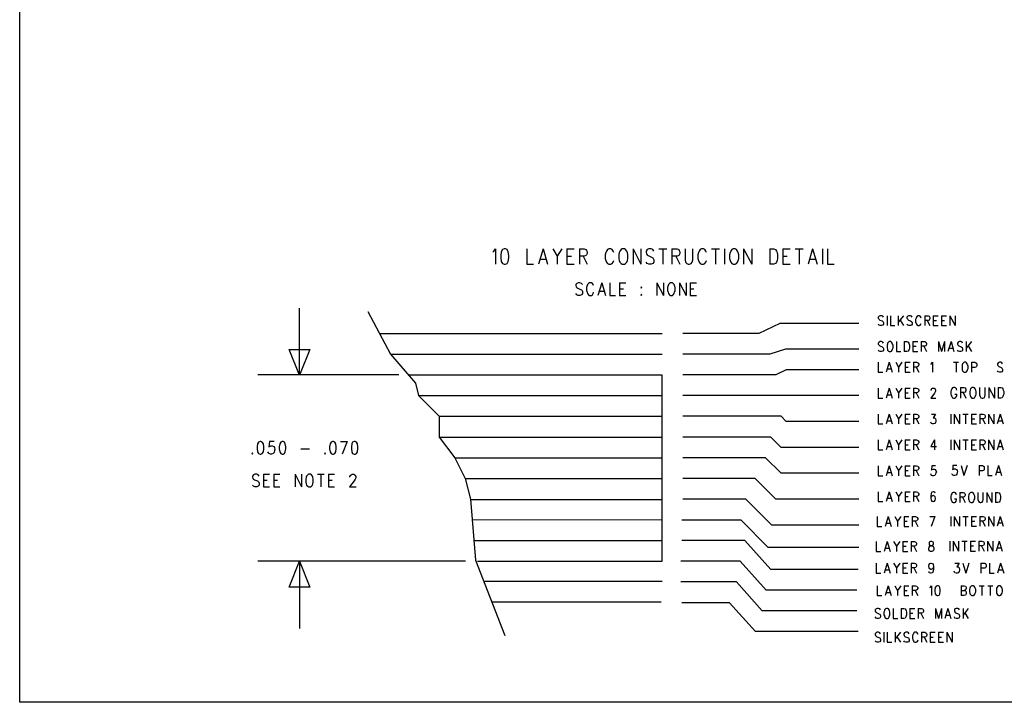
# Model space of a CAD drawing. Extents: x 11.9 to 28.1, y 10.8 to 21.2.
# Tile 1 of 43: x 11.9 to 16.6, y 10.8 to 14.1. Entities that reach past the tile are written whole.
import ezdxf

# ---------------------------------------------------------------- set-up
doc = ezdxf.new("R2010")
doc.units = 0
doc.header["$MEASUREMENT"] = 0
doc.layers.add('LAYNR1', color=2, linetype='Continuous')

msp = doc.modelspace()

# ---------------------------------------------------------------- linework, layer by layer
at = {"layer": 'LAYNR1', "color": 7}
for points in [[(11.892, 10.799), (11.892, 21.199)], [(14.175, 12.974), (14.181, 12.978), (14.189, 12.988), (14.189, 12.914)], [(14.23, 12.988), (14.222, 12.985), (14.216, 12.974), (14.214, 12.957), (14.214, 12.946), (14.216, 12.928), (14.222, 12.918), (14.23, 12.914)], [(14.236, 12.914), (14.244, 12.918), (14.249, 12.928), (14.252, 12.946), (14.252, 12.957), (14.249, 12.974), (14.244, 12.985), (14.236, 12.988), (14.23, 12.988)], [(14.339, 12.988), (14.339, 12.914)], [(14.418, 12.988), (14.396, 12.914)], [(14.418, 12.988), (14.44, 12.914)], [(14.465, 12.988), (14.486, 12.953), (14.486, 12.914)], [(14.508, 12.988), (14.486, 12.953)], [(14.533, 12.988), (14.533, 12.914)], [(14.533, 12.988), (14.568, 12.988)], [(14.593, 12.988), (14.593, 12.914)], [(14.593, 12.988), (14.617, 12.988), (14.625, 12.985), (14.628, 12.981), (14.631, 12.974), (14.631, 12.967), (14.628, 12.96), (14.625, 12.957), (14.617, 12.953), (14.593, 12.953)], [(14.759, 12.971), (14.756, 12.978), (14.751, 12.985), (14.745, 12.988), (14.735, 12.988), (14.729, 12.985), (14.724, 12.978), (14.721, 12.971)], [(14.8, 12.988), (14.795, 12.985), (14.789, 12.978), (14.786, 12.971)], [(14.825, 12.971), (14.822, 12.978), (14.816, 12.985), (14.811, 12.988), (14.8, 12.988)], [(14.852, 12.988), (14.852, 12.914)], [(14.852, 12.988), (14.89, 12.914)], [(14.89, 12.988), (14.89, 12.914)], [(14.953, 12.978), (14.947, 12.985), (14.939, 12.988), (14.928, 12.988), (14.92, 12.985), (14.915, 12.978), (14.915, 12.971)], [(14.977, 12.988), (15.016, 12.988)], [(14.996, 12.988), (14.996, 12.914)], [(15.04, 12.988), (15.04, 12.914)], [(15.04, 12.988), (15.065, 12.988), (15.073, 12.985), (15.075, 12.981), (15.078, 12.974), (15.078, 12.967), (15.075, 12.96), (15.073, 12.957), (15.065, 12.953), (15.04, 12.953)], [(15.103, 12.988), (15.103, 12.935), (15.106, 12.925), (15.111, 12.918), (15.119, 12.914)], [(15.125, 12.914), (15.133, 12.918), (15.138, 12.925), (15.141, 12.935), (15.141, 12.988)], [(15.206, 12.971), (15.204, 12.978), (15.198, 12.985), (15.193, 12.988), (15.182, 12.988), (15.176, 12.985), (15.171, 12.978), (15.168, 12.971)], [(15.231, 12.988), (15.269, 12.988)], [(15.25, 12.988), (15.25, 12.914)], [(15.294, 12.988), (15.294, 12.914)], [(15.335, 12.988), (15.329, 12.985), (15.324, 12.978), (15.321, 12.971)], [(15.359, 12.971), (15.356, 12.978), (15.351, 12.985), (15.345, 12.988), (15.335, 12.988)], [(15.386, 12.988), (15.386, 12.914)], [(15.386, 12.988), (15.425, 12.914)], [(15.425, 12.988), (15.425, 12.914)], [(15.512, 12.988), (15.512, 12.914)], [(15.512, 12.988), (15.531, 12.988), (15.539, 12.985), (15.545, 12.978), (15.547, 12.971)], [(15.575, 12.988), (15.575, 12.914)], [(15.575, 12.988), (15.61, 12.988)], [(15.635, 12.988), (15.673, 12.988)], [(15.654, 12.988), (15.654, 12.914)], [(15.719, 12.988), (15.697, 12.914)], [(15.719, 12.988), (15.741, 12.914)], [(15.766, 12.988), (15.766, 12.914)], [(15.79, 12.988), (15.79, 12.914)], [(14.405, 12.939), (14.432, 12.939)], [(14.533, 12.953), (14.555, 12.953)], [(14.612, 12.953), (14.631, 12.914)], [(14.721, 12.971), (14.718, 12.96), (14.718, 12.942)], [(14.718, 12.942), (14.721, 12.932), (14.724, 12.925), (14.729, 12.918), (14.735, 12.914)], [(14.745, 12.914), (14.751, 12.918), (14.756, 12.925), (14.759, 12.932)], [(14.786, 12.971), (14.784, 12.96), (14.784, 12.942)], [(14.784, 12.942), (14.786, 12.932), (14.789, 12.925), (14.795, 12.918), (14.8, 12.914)], [(14.811, 12.914), (14.816, 12.918), (14.822, 12.925), (14.825, 12.932), (14.827, 12.942)], [(14.827, 12.942), (14.827, 12.96), (14.825, 12.971)], [(14.915, 12.971), (14.917, 12.964), (14.92, 12.96), (14.925, 12.957), (14.942, 12.949), (14.947, 12.946), (14.95, 12.942)], [(14.95, 12.942), (14.953, 12.935), (14.953, 12.925), (14.947, 12.918), (14.939, 12.914)], [(15.059, 12.953), (15.078, 12.914)], [(15.168, 12.971), (15.165, 12.96), (15.165, 12.942)], [(15.165, 12.942), (15.168, 12.932), (15.171, 12.925), (15.176, 12.918), (15.182, 12.914)], [(15.193, 12.914), (15.198, 12.918), (15.204, 12.925), (15.206, 12.932)], [(15.321, 12.971), (15.318, 12.96), (15.318, 12.942)], [(15.318, 12.942), (15.321, 12.932), (15.324, 12.925), (15.329, 12.918), (15.335, 12.914)], [(15.345, 12.914), (15.351, 12.918), (15.356, 12.925), (15.359, 12.932), (15.362, 12.942)], [(15.362, 12.942), (15.362, 12.96), (15.359, 12.971)], [(15.55, 12.942), (15.547, 12.932), (15.545, 12.925), (15.539, 12.918), (15.531, 12.914)], [(15.547, 12.971), (15.55, 12.96), (15.55, 12.942)], [(15.575, 12.953), (15.596, 12.953)], [(15.705, 12.939), (15.733, 12.939)], [(14.23, 12.914), (14.236, 12.914)], [(14.339, 12.914), (14.372, 12.914)], [(14.533, 12.914), (14.568, 12.914)], [(14.735, 12.914), (14.745, 12.914)], [(14.8, 12.914), (14.811, 12.914)], [(14.928, 12.914), (14.92, 12.918), (14.915, 12.925)], [(14.939, 12.914), (14.928, 12.914)], [(15.119, 12.914), (15.125, 12.914)], [(15.182, 12.914), (15.193, 12.914)], [(15.335, 12.914), (15.345, 12.914)], [(15.531, 12.914), (15.512, 12.914)], [(15.575, 12.914), (15.61, 12.914)], [(15.79, 12.914), (15.823, 12.914)], [(14.608, 12.816), (14.603, 12.822), (14.596, 12.825), (14.587, 12.825), (14.581, 12.822), (14.576, 12.816), (14.576, 12.811)], [(14.576, 12.811), (14.578, 12.805), (14.581, 12.802), (14.585, 12.799), (14.599, 12.793), (14.603, 12.79), (14.606, 12.787)], [(14.606, 12.787), (14.608, 12.782), (14.608, 12.773), (14.603, 12.767), (14.596, 12.764)], [(14.631, 12.811), (14.628, 12.802), (14.628, 12.787)], [(14.628, 12.787), (14.631, 12.779), (14.633, 12.773), (14.637, 12.767), (14.642, 12.764)], [(14.662, 12.811), (14.66, 12.816), (14.656, 12.822), (14.651, 12.825), (14.642, 12.825), (14.637, 12.822), (14.633, 12.816), (14.631, 12.811)], [(14.701, 12.825), (14.683, 12.764)], [(14.69, 12.784), (14.712, 12.784)], [(14.701, 12.825), (14.719, 12.764)], [(14.74, 12.825), (14.74, 12.764)], [(14.787, 12.825), (14.787, 12.764)], [(14.787, 12.825), (14.817, 12.825)], [(14.787, 12.796), (14.806, 12.796)], [(14.967, 12.825), (14.967, 12.764)], [(14.967, 12.825), (14.999, 12.764)], [(14.999, 12.825), (14.999, 12.764)], [(15.021, 12.811), (15.019, 12.802), (15.019, 12.787)], [(15.019, 12.787), (15.021, 12.779), (15.024, 12.773), (15.028, 12.767), (15.033, 12.764)], [(15.033, 12.825), (15.028, 12.822), (15.024, 12.816), (15.021, 12.811)], [(15.053, 12.811), (15.051, 12.816), (15.046, 12.822), (15.042, 12.825), (15.033, 12.825)], [(15.042, 12.764), (15.046, 12.767), (15.051, 12.773), (15.053, 12.779), (15.056, 12.787)], [(15.056, 12.787), (15.056, 12.802), (15.053, 12.811)], [(15.076, 12.825), (15.076, 12.764)], [(15.076, 12.825), (15.108, 12.764)], [(15.108, 12.825), (15.108, 12.764)], [(15.128, 12.825), (15.128, 12.764)], [(15.128, 12.825), (15.158, 12.825)], [(15.128, 12.796), (15.146, 12.796)], [(14.587, 12.764), (14.581, 12.767), (14.576, 12.773)], [(14.596, 12.764), (14.587, 12.764)], [(14.642, 12.764), (14.651, 12.764)], [(14.651, 12.764), (14.656, 12.767), (14.66, 12.773), (14.662, 12.779)], [(14.74, 12.764), (14.767, 12.764)], [(14.787, 12.764), (14.817, 12.764)], [(14.892, 12.77), (14.89, 12.767), (14.892, 12.764)], [(14.892, 12.764), (14.894, 12.767), (14.892, 12.77)], [(15.033, 12.764), (15.042, 12.764)], [(15.128, 12.764), (15.158, 12.764)], [(13.242, 12.378), (13.242, 12.703)], [(13.573, 12.686), (13.682, 12.48)], [(16.061, 12.659), (16.058, 12.663), (16.052, 12.666), (16.045, 12.666), (16.04, 12.663), (16.036, 12.659), (16.036, 12.654)], [(16.036, 12.654), (16.038, 12.65), (16.04, 12.648), (16.043, 12.645), (16.054, 12.641), (16.058, 12.638), (16.06, 12.636)], [(16.078, 12.666), (16.078, 12.618)], [(16.094, 12.666), (16.094, 12.618)], [(16.132, 12.666), (16.132, 12.618)], [(16.158, 12.666), (16.132, 12.634)], [(16.141, 12.645), (16.158, 12.618)], [(16.2, 12.659), (16.196, 12.663), (16.191, 12.666), (16.183, 12.666), (16.178, 12.663), (16.174, 12.659), (16.174, 12.654)], [(16.174, 12.654), (16.176, 12.65), (16.178, 12.648), (16.181, 12.645), (16.192, 12.641), (16.196, 12.638), (16.198, 12.636)], [(16.218, 12.654), (16.216, 12.648), (16.216, 12.636)], [(16.243, 12.654), (16.241, 12.659), (16.238, 12.663), (16.234, 12.666), (16.227, 12.666), (16.223, 12.663), (16.22, 12.659), (16.218, 12.654)], [(16.26, 12.666), (16.26, 12.618)], [(16.26, 12.666), (16.276, 12.666), (16.281, 12.663), (16.283, 12.661), (16.285, 12.657), (16.285, 12.652), (16.283, 12.648), (16.281, 12.645), (16.276, 12.643), (16.26, 12.643)], [(16.272, 12.643), (16.285, 12.618)], [(16.301, 12.666), (16.301, 12.618)], [(16.301, 12.666), (16.325, 12.666)], [(16.301, 12.643), (16.316, 12.643)], [(16.341, 12.666), (16.341, 12.618)], [(16.341, 12.666), (16.365, 12.666)], [(16.341, 12.643), (16.356, 12.643)], [(16.381, 12.666), (16.381, 12.618)], [(16.381, 12.666), (16.407, 12.618)], [(16.407, 12.666), (16.407, 12.618)], [(15.56, 12.629), (15.46, 12.58)], [(15.942, 12.629), (15.56, 12.629)], [(16.045, 12.618), (16.04, 12.62), (16.036, 12.625)], [(16.052, 12.618), (16.045, 12.618)], [(16.06, 12.636), (16.061, 12.632), (16.061, 12.625), (16.058, 12.62), (16.052, 12.618)], [(16.094, 12.618), (16.116, 12.618)], [(16.183, 12.618), (16.178, 12.62), (16.174, 12.625)], [(16.191, 12.618), (16.183, 12.618)], [(16.198, 12.636), (16.2, 12.632), (16.2, 12.625), (16.196, 12.62), (16.191, 12.618)], [(16.216, 12.636), (16.218, 12.629), (16.22, 12.625), (16.223, 12.62), (16.227, 12.618)], [(16.227, 12.618), (16.234, 12.618)], [(16.234, 12.618), (16.238, 12.62), (16.241, 12.625), (16.243, 12.629)], [(16.301, 12.618), (16.325, 12.618)], [(16.341, 12.618), (16.365, 12.618)], [(13.627, 12.58), (14.992, 12.58)], [(15.46, 12.58), (15.092, 12.58)], [(13.242, 12.378), (13.192, 12.503)], [(13.192, 12.503), (13.292, 12.503)], [(13.292, 12.503), (13.242, 12.378)], [(15.588, 12.504), (15.513, 12.48)], [(15.942, 12.504), (15.588, 12.504)], [(16.061, 12.534), (16.058, 12.538), (16.052, 12.541), (16.045, 12.541), (16.04, 12.538), (16.036, 12.534), (16.036, 12.529)], [(16.036, 12.529), (16.038, 12.525), (16.04, 12.523), (16.043, 12.52), (16.054, 12.516), (16.058, 12.513), (16.06, 12.511)], [(16.045, 12.493), (16.04, 12.495), (16.036, 12.5)], [(16.06, 12.511), (16.061, 12.507), (16.061, 12.5), (16.058, 12.495), (16.052, 12.493)], [(16.08, 12.529), (16.078, 12.523), (16.078, 12.511)], [(16.078, 12.511), (16.08, 12.504), (16.081, 12.5), (16.085, 12.495), (16.089, 12.493)], [(16.089, 12.541), (16.085, 12.538), (16.081, 12.534), (16.08, 12.529)], [(16.105, 12.529), (16.103, 12.534), (16.1, 12.538), (16.096, 12.541), (16.089, 12.541)], [(16.096, 12.493), (16.1, 12.495), (16.103, 12.5), (16.105, 12.504), (16.107, 12.511)], [(16.107, 12.511), (16.107, 12.523), (16.105, 12.529)], [(16.123, 12.541), (16.123, 12.493)], [(16.161, 12.541), (16.161, 12.493)], [(16.161, 12.541), (16.174, 12.541), (16.18, 12.538), (16.183, 12.534), (16.185, 12.529)], [(16.187, 12.511), (16.185, 12.504), (16.183, 12.5), (16.18, 12.495), (16.174, 12.493)], [(16.185, 12.529), (16.187, 12.523), (16.187, 12.511)], [(16.203, 12.541), (16.203, 12.493)], [(16.203, 12.541), (16.227, 12.541)], [(16.203, 12.518), (16.218, 12.518)], [(16.243, 12.541), (16.243, 12.493)], [(16.243, 12.541), (16.26, 12.541), (16.265, 12.538), (16.267, 12.536), (16.269, 12.532), (16.269, 12.527), (16.267, 12.523), (16.265, 12.52), (16.26, 12.518), (16.243, 12.518)], [(16.256, 12.518), (16.269, 12.493)], [(16.327, 12.541), (16.327, 12.493)], [(16.327, 12.541), (16.341, 12.493)], [(16.356, 12.541), (16.341, 12.493)], [(16.356, 12.541), (16.356, 12.493)], [(16.387, 12.541), (16.372, 12.493)], [(16.378, 12.509), (16.396, 12.509)], [(16.387, 12.541), (16.401, 12.493)], [(16.443, 12.534), (16.44, 12.538), (16.434, 12.541), (16.427, 12.541), (16.421, 12.538), (16.418, 12.534), (16.418, 12.529)], [(16.418, 12.529), (16.42, 12.525), (16.421, 12.523), (16.425, 12.52), (16.436, 12.516), (16.44, 12.513), (16.441, 12.511)], [(16.427, 12.493), (16.421, 12.495), (16.418, 12.5)], [(16.441, 12.511), (16.443, 12.507), (16.443, 12.5), (16.44, 12.495), (16.434, 12.493)], [(16.46, 12.541), (16.46, 12.493)], [(16.485, 12.541), (16.46, 12.509)], [(16.469, 12.52), (16.485, 12.493)], [(13.682, 12.48), (13.802, 12.34)], [(13.682, 12.48), (14.992, 12.48)], [(15.513, 12.48), (15.092, 12.48)], [(16.052, 12.493), (16.045, 12.493)], [(16.089, 12.493), (16.096, 12.493)], [(16.123, 12.493), (16.145, 12.493)], [(16.174, 12.493), (16.161, 12.493)], [(16.203, 12.493), (16.227, 12.493)], [(16.434, 12.493), (16.427, 12.493)], [(15.592, 12.405), (15.542, 12.38)], [(15.942, 12.405), (15.592, 12.405)], [(16.036, 12.441), (16.036, 12.393)], [(16.089, 12.441), (16.074, 12.393)], [(16.08, 12.409), (16.098, 12.409)], [(16.089, 12.441), (16.103, 12.393)], [(16.12, 12.441), (16.134, 12.418), (16.134, 12.393)], [(16.149, 12.441), (16.134, 12.418)], [(16.165, 12.441), (16.165, 12.393)], [(16.165, 12.441), (16.189, 12.441)], [(16.165, 12.418), (16.18, 12.418)], [(16.205, 12.441), (16.205, 12.393)], [(16.205, 12.441), (16.221, 12.441), (16.227, 12.439), (16.229, 12.436), (16.231, 12.432), (16.231, 12.427), (16.229, 12.423), (16.227, 12.42), (16.221, 12.418), (16.205, 12.418)], [(16.218, 12.418), (16.231, 12.393)], [(16.289, 12.432), (16.292, 12.434), (16.298, 12.441), (16.298, 12.393)], [(16.398, 12.441), (16.423, 12.441)], [(16.411, 12.441), (16.411, 12.393)], [(16.441, 12.429), (16.44, 12.423), (16.44, 12.411)], [(16.44, 12.411), (16.441, 12.404), (16.443, 12.4), (16.447, 12.395), (16.451, 12.393)], [(16.451, 12.441), (16.447, 12.439), (16.443, 12.434), (16.441, 12.429)], [(16.467, 12.429), (16.465, 12.434), (16.461, 12.439), (16.458, 12.441), (16.451, 12.441)], [(16.458, 12.393), (16.461, 12.395), (16.465, 12.4), (16.467, 12.404), (16.469, 12.411)], [(16.469, 12.411), (16.469, 12.423), (16.467, 12.429)], [(16.485, 12.441), (16.485, 12.393)], [(16.485, 12.441), (16.501, 12.441), (16.507, 12.439), (16.509, 12.436), (16.511, 12.432), (16.511, 12.425), (16.509, 12.42), (16.507, 12.418), (16.501, 12.416), (16.485, 12.416)], [(16.636, 12.434), (16.632, 12.439), (16.627, 12.441), (16.62, 12.441), (16.614, 12.439), (16.611, 12.434), (16.611, 12.429)], [(16.611, 12.429), (16.612, 12.425), (16.614, 12.423), (16.618, 12.42), (16.629, 12.416), (16.632, 12.413), (16.634, 12.411)], [(16.634, 12.411), (16.636, 12.407), (16.636, 12.4), (16.632, 12.395), (16.627, 12.393)], [(13.722, 12.38), (13.042, 12.38)], [(13.767, 12.38), (14.992, 12.38)], [(14.993, 11.481), (14.993, 12.379)], [(15.542, 12.38), (15.092, 12.38)], [(16.036, 12.393), (16.058, 12.393)], [(16.165, 12.393), (16.189, 12.393)], [(16.451, 12.393), (16.458, 12.393)], [(16.62, 12.393), (16.614, 12.395), (16.611, 12.4)], [(16.627, 12.393), (16.62, 12.393)], [(13.802, 12.34), (13.817, 12.28)], [(16.036, 12.316), (16.036, 12.268)], [(16.089, 12.316), (16.074, 12.268)], [(16.089, 12.316), (16.103, 12.268)], [(16.12, 12.316), (16.134, 12.293), (16.134, 12.268)], [(16.149, 12.316), (16.134, 12.293)], [(16.165, 12.316), (16.165, 12.268)], [(16.165, 12.316), (16.189, 12.316)], [(16.205, 12.316), (16.205, 12.268)], [(16.205, 12.316), (16.221, 12.316), (16.227, 12.314), (16.229, 12.311), (16.231, 12.307), (16.231, 12.302), (16.229, 12.298), (16.227, 12.295), (16.221, 12.293), (16.205, 12.293)], [(16.291, 12.304), (16.291, 12.307), (16.292, 12.311), (16.294, 12.314), (16.298, 12.316), (16.305, 12.316), (16.309, 12.314), (16.311, 12.311), (16.312, 12.307), (16.312, 12.302), (16.311, 12.298), (16.307, 12.291), (16.289, 12.268)], [(16.394, 12.317), (16.39, 12.312), (16.388, 12.307)], [(16.409, 12.317), (16.405, 12.319), (16.398, 12.319), (16.394, 12.317)], [(16.415, 12.307), (16.413, 12.312), (16.409, 12.317)], [(16.432, 12.319), (16.432, 12.268)], [(16.432, 12.319), (16.45, 12.319), (16.456, 12.317)], [(16.456, 12.317), (16.457, 12.314), (16.459, 12.309), (16.459, 12.304), (16.457, 12.3), (16.456, 12.297)], [(16.485, 12.317), (16.481, 12.312), (16.479, 12.307)], [(16.488, 12.319), (16.485, 12.317)], [(16.5, 12.317), (16.496, 12.319), (16.488, 12.319)], [(16.506, 12.307), (16.504, 12.312), (16.5, 12.317)], [(16.525, 12.319), (16.525, 12.283), (16.527, 12.275), (16.531, 12.27), (16.537, 12.268)], [(16.541, 12.268), (16.546, 12.27), (16.55, 12.275), (16.552, 12.283), (16.552, 12.319)], [(16.57, 12.319), (16.57, 12.268)], [(16.57, 12.319), (16.597, 12.268)], [(16.597, 12.319), (16.597, 12.268)], [(16.614, 12.319), (16.614, 12.268)], [(16.614, 12.319), (16.627, 12.319), (16.633, 12.317)], [(16.633, 12.317), (16.637, 12.312), (16.639, 12.307)], [(13.817, 12.28), (13.917, 12.18)], [(13.817, 12.28), (14.992, 12.28)], [(15.942, 12.28), (15.092, 12.28)], [(16.036, 12.268), (16.058, 12.268)], [(16.08, 12.284), (16.098, 12.284)], [(16.165, 12.293), (16.18, 12.293)], [(16.165, 12.268), (16.189, 12.268)], [(16.218, 12.293), (16.231, 12.268)], [(16.289, 12.268), (16.314, 12.268)], [(16.388, 12.307), (16.386, 12.3), (16.386, 12.287)], [(16.386, 12.287), (16.388, 12.28), (16.39, 12.275), (16.394, 12.27), (16.398, 12.268)], [(16.398, 12.268), (16.405, 12.268)], [(16.405, 12.268), (16.409, 12.27), (16.413, 12.275), (16.415, 12.28), (16.415, 12.287)], [(16.405, 12.287), (16.415, 12.287)], [(16.456, 12.297), (16.45, 12.295), (16.432, 12.295)], [(16.446, 12.295), (16.459, 12.268)], [(16.479, 12.307), (16.477, 12.3), (16.477, 12.287)], [(16.477, 12.287), (16.479, 12.28), (16.481, 12.275), (16.485, 12.27), (16.488, 12.268)], [(16.488, 12.268), (16.496, 12.268)], [(16.496, 12.268), (16.5, 12.27), (16.504, 12.275), (16.506, 12.28), (16.508, 12.287)], [(16.508, 12.287), (16.508, 12.3), (16.506, 12.307)], [(16.537, 12.268), (16.541, 12.268)], [(16.627, 12.268), (16.614, 12.268)], [(16.641, 12.287), (16.639, 12.28), (16.637, 12.275), (16.633, 12.27), (16.627, 12.268)], [(16.639, 12.307), (16.641, 12.3), (16.641, 12.287)], [(13.917, 12.18), (13.917, 12.08)], [(13.917, 12.18), (14.992, 12.18)], [(15.567, 12.18), (15.092, 12.18)], [(15.592, 12.155), (15.567, 12.18)], [(16.036, 12.191), (16.036, 12.143)], [(16.089, 12.191), (16.074, 12.143)], [(16.089, 12.191), (16.103, 12.143)], [(16.12, 12.191), (16.134, 12.168), (16.134, 12.143)], [(16.149, 12.191), (16.134, 12.168)], [(16.165, 12.191), (16.165, 12.143)], [(16.165, 12.191), (16.189, 12.191)], [(16.165, 12.168), (16.18, 12.168)], [(16.205, 12.191), (16.205, 12.143)], [(16.205, 12.191), (16.221, 12.191), (16.227, 12.189), (16.229, 12.186), (16.231, 12.182), (16.231, 12.177), (16.229, 12.173), (16.227, 12.17), (16.221, 12.168), (16.205, 12.168)], [(16.218, 12.168), (16.231, 12.143)], [(16.292, 12.191), (16.312, 12.191), (16.301, 12.173), (16.307, 12.173), (16.311, 12.17), (16.312, 12.168), (16.314, 12.161)], [(16.386, 12.191), (16.386, 12.143)], [(16.402, 12.191), (16.402, 12.143)], [(16.402, 12.191), (16.428, 12.143)], [(16.428, 12.191), (16.428, 12.143)], [(16.444, 12.191), (16.47, 12.191)], [(16.457, 12.191), (16.457, 12.143)], [(16.486, 12.191), (16.486, 12.143)], [(16.486, 12.191), (16.51, 12.191)], [(16.486, 12.168), (16.501, 12.168)], [(16.526, 12.191), (16.526, 12.143)], [(16.526, 12.191), (16.542, 12.191), (16.548, 12.189), (16.55, 12.186), (16.551, 12.182), (16.551, 12.177), (16.55, 12.173), (16.548, 12.17), (16.542, 12.168), (16.526, 12.168)], [(16.539, 12.168), (16.551, 12.143)], [(16.568, 12.191), (16.568, 12.143)], [(16.568, 12.191), (16.593, 12.143)], [(16.593, 12.191), (16.593, 12.143)], [(16.624, 12.191), (16.61, 12.143)], [(16.624, 12.191), (16.639, 12.143)], [(15.942, 12.155), (15.592, 12.155)], [(16.036, 12.143), (16.058, 12.143)], [(16.08, 12.159), (16.098, 12.159)], [(16.165, 12.143), (16.189, 12.143)], [(16.298, 12.143), (16.292, 12.145), (16.291, 12.147), (16.289, 12.152)], [(16.303, 12.143), (16.298, 12.143)], [(16.314, 12.161), (16.314, 12.157), (16.312, 12.15), (16.309, 12.145), (16.303, 12.143)], [(16.486, 12.143), (16.51, 12.143)], [(16.615, 12.159), (16.633, 12.159)], [(13.917, 12.08), (13.992, 11.98)], [(13.917, 12.08), (14.992, 12.08)], [(15.517, 12.08), (15.092, 12.08)], [(15.567, 12.03), (15.517, 12.08)], [(13.052, 12.058), (13.045, 12.055), (13.04, 12.047), (13.038, 12.032), (13.038, 12.023), (13.04, 12.009), (13.045, 12), (13.052, 11.997)], [(13.056, 11.997), (13.063, 12), (13.068, 12.009), (13.07, 12.023), (13.07, 12.032), (13.068, 12.047), (13.063, 12.055), (13.056, 12.058), (13.052, 12.058)], [(13.12, 12.058), (13.097, 12.058), (13.095, 12.032), (13.097, 12.035), (13.104, 12.038), (13.111, 12.038), (13.118, 12.035), (13.122, 12.029), (13.124, 12.02)], [(13.158, 12.058), (13.152, 12.055), (13.147, 12.047), (13.145, 12.032), (13.145, 12.023), (13.147, 12.009), (13.152, 12), (13.158, 11.997)], [(13.163, 11.997), (13.17, 12), (13.174, 12.009), (13.177, 12.023), (13.177, 12.032), (13.174, 12.047), (13.17, 12.055), (13.163, 12.058), (13.158, 12.058)], [(13.249, 12.023), (13.29, 12.023)], [(13.402, 12.058), (13.395, 12.055), (13.39, 12.047), (13.388, 12.032), (13.388, 12.023), (13.39, 12.009), (13.395, 12), (13.402, 11.997)], [(13.406, 11.997), (13.413, 12), (13.418, 12.009), (13.42, 12.023), (13.42, 12.032), (13.418, 12.047), (13.413, 12.055), (13.406, 12.058), (13.402, 12.058)], [(13.44, 12.058), (13.472, 12.058)], [(13.472, 12.058), (13.449, 11.997)], [(13.506, 12.058), (13.499, 12.055), (13.495, 12.047), (13.493, 12.032), (13.493, 12.023), (13.495, 12.009), (13.499, 12), (13.506, 11.997)], [(13.511, 11.997), (13.518, 12), (13.522, 12.009), (13.524, 12.023), (13.524, 12.032), (13.522, 12.047), (13.518, 12.055), (13.511, 12.058), (13.506, 12.058)], [(15.942, 12.03), (15.567, 12.03)], [(16.036, 12.066), (16.036, 12.018)], [(16.089, 12.066), (16.074, 12.018)], [(16.08, 12.034), (16.098, 12.034)], [(16.089, 12.066), (16.103, 12.018)], [(16.12, 12.066), (16.134, 12.043), (16.134, 12.018)], [(16.149, 12.066), (16.134, 12.043)], [(16.165, 12.066), (16.165, 12.018)], [(16.165, 12.066), (16.189, 12.066)], [(16.165, 12.043), (16.18, 12.043)], [(16.205, 12.066), (16.205, 12.018)], [(16.205, 12.066), (16.221, 12.066), (16.227, 12.064), (16.229, 12.061), (16.231, 12.057), (16.231, 12.052), (16.229, 12.048), (16.227, 12.045), (16.221, 12.043), (16.205, 12.043)], [(16.218, 12.043), (16.231, 12.018)], [(16.307, 12.066), (16.289, 12.034), (16.316, 12.034)], [(16.307, 12.066), (16.307, 12.018)], [(16.386, 12.066), (16.386, 12.018)], [(16.402, 12.066), (16.402, 12.018)], [(16.402, 12.066), (16.428, 12.018)], [(16.428, 12.066), (16.428, 12.018)], [(16.444, 12.066), (16.47, 12.066)], [(16.457, 12.066), (16.457, 12.018)], [(16.486, 12.066), (16.486, 12.018)], [(16.486, 12.066), (16.51, 12.066)], [(16.486, 12.043), (16.501, 12.043)], [(16.526, 12.066), (16.526, 12.018)], [(16.526, 12.066), (16.542, 12.066), (16.548, 12.064), (16.55, 12.061), (16.551, 12.057), (16.551, 12.052), (16.55, 12.048), (16.548, 12.045), (16.542, 12.043), (16.526, 12.043)], [(16.539, 12.043), (16.551, 12.018)], [(16.568, 12.066), (16.568, 12.018)], [(16.568, 12.066), (16.593, 12.018)], [(16.593, 12.066), (16.593, 12.018)], [(16.624, 12.066), (16.61, 12.018)], [(16.615, 12.034), (16.633, 12.034)], [(16.624, 12.066), (16.639, 12.018)], [(13.015, 12.003), (13.013, 12), (13.015, 11.997)], [(13.015, 11.997), (13.018, 12), (13.015, 12.003)], [(13.052, 11.997), (13.056, 11.997)], [(13.102, 11.997), (13.095, 12), (13.093, 12.003), (13.09, 12.009)], [(13.108, 11.997), (13.102, 11.997)], [(13.124, 12.02), (13.122, 12.015), (13.12, 12.006), (13.115, 12), (13.108, 11.997)], [(13.158, 11.997), (13.163, 11.997)], [(13.365, 12.003), (13.363, 12), (13.365, 11.997)], [(13.365, 11.997), (13.368, 12), (13.365, 12.003)], [(13.402, 11.997), (13.406, 11.997)], [(13.506, 11.997), (13.511, 11.997)], [(13.992, 11.98), (14.042, 11.88)], [(13.992, 11.98), (14.992, 11.98)], [(15.492, 11.98), (15.092, 11.98)], [(15.567, 11.905), (15.492, 11.98)], [(16.036, 12.018), (16.058, 12.018)], [(16.165, 12.018), (16.189, 12.018)], [(16.486, 12.018), (16.51, 12.018)], [(16.036, 11.941), (16.036, 11.893)], [(16.089, 11.941), (16.074, 11.893)], [(16.089, 11.941), (16.103, 11.893)], [(16.12, 11.941), (16.134, 11.918), (16.134, 11.893)], [(16.149, 11.941), (16.134, 11.918)], [(16.165, 11.941), (16.165, 11.893)], [(16.165, 11.941), (16.189, 11.941)], [(16.205, 11.941), (16.205, 11.893)], [(16.205, 11.941), (16.221, 11.941), (16.227, 11.939), (16.229, 11.936), (16.231, 11.932), (16.231, 11.927), (16.229, 11.923), (16.227, 11.92), (16.221, 11.918), (16.205, 11.918)], [(16.312, 11.941), (16.294, 11.941), (16.292, 11.92), (16.294, 11.923), (16.3, 11.925), (16.305, 11.925), (16.311, 11.923), (16.314, 11.918), (16.316, 11.911)], [(16.415, 11.942), (16.396, 11.942), (16.395, 11.922), (16.396, 11.924), (16.402, 11.926), (16.407, 11.926), (16.413, 11.924), (16.416, 11.919), (16.418, 11.912)], [(16.435, 11.942), (16.449, 11.894)], [(16.464, 11.942), (16.449, 11.894)], [(16.522, 11.942), (16.522, 11.894)], [(16.522, 11.942), (16.538, 11.942), (16.544, 11.94), (16.546, 11.937), (16.547, 11.933), (16.547, 11.926), (16.546, 11.922), (16.544, 11.919), (16.538, 11.917), (16.522, 11.917)], [(16.564, 11.942), (16.564, 11.894)], [(16.616, 11.942), (16.602, 11.894)], [(16.616, 11.942), (16.631, 11.894)], [(13.048, 11.891), (13.043, 11.897), (13.036, 11.9), (13.027, 11.9), (13.021, 11.897), (13.016, 11.891), (13.016, 11.886)], [(13.016, 11.886), (13.018, 11.88), (13.021, 11.877), (13.025, 11.874), (13.039, 11.868), (13.043, 11.865), (13.046, 11.862)], [(13.068, 11.9), (13.068, 11.839)], [(13.068, 11.9), (13.098, 11.9)], [(13.118, 11.9), (13.118, 11.839)], [(13.118, 11.9), (13.148, 11.9)], [(13.221, 11.9), (13.221, 11.839)], [(13.221, 11.9), (13.252, 11.839)], [(13.252, 11.9), (13.252, 11.839)], [(13.275, 11.886), (13.273, 11.877), (13.273, 11.862)], [(13.286, 11.9), (13.282, 11.897), (13.277, 11.891), (13.275, 11.886)], [(13.307, 11.886), (13.305, 11.891), (13.3, 11.897), (13.296, 11.9), (13.286, 11.9)], [(13.309, 11.862), (13.309, 11.877), (13.307, 11.886)], [(13.33, 11.9), (13.361, 11.9)], [(13.346, 11.9), (13.346, 11.839)], [(13.382, 11.9), (13.382, 11.839)], [(13.382, 11.9), (13.411, 11.9)], [(13.486, 11.886), (13.486, 11.889), (13.489, 11.894), (13.491, 11.897), (13.496, 11.9), (13.505, 11.9), (13.509, 11.897), (13.511, 11.894), (13.514, 11.889), (13.514, 11.883), (13.511, 11.877), (13.507, 11.868), (13.484, 11.839)], [(14.042, 11.88), (14.067, 11.78)], [(15.442, 11.88), (15.092, 11.88)], [(15.542, 11.78), (15.442, 11.88)], [(15.942, 11.905), (15.567, 11.905)], [(16.036, 11.893), (16.058, 11.893)], [(16.08, 11.909), (16.098, 11.909)], [(16.165, 11.918), (16.18, 11.918)], [(16.165, 11.893), (16.189, 11.893)], [(16.218, 11.918), (16.231, 11.893)], [(16.298, 11.893), (16.292, 11.895), (16.291, 11.897), (16.289, 11.902)], [(16.303, 11.893), (16.298, 11.893)], [(16.316, 11.911), (16.314, 11.907), (16.312, 11.9), (16.309, 11.895), (16.303, 11.893)], [(16.4, 11.894), (16.395, 11.896), (16.393, 11.899), (16.391, 11.903)], [(16.406, 11.894), (16.4, 11.894)], [(16.418, 11.912), (16.416, 11.908), (16.415, 11.901), (16.411, 11.896), (16.406, 11.894)], [(16.564, 11.894), (16.586, 11.894)], [(16.607, 11.91), (16.626, 11.91)], [(13.027, 11.839), (13.021, 11.842), (13.016, 11.848)], [(13.036, 11.839), (13.027, 11.839)], [(13.046, 11.862), (13.048, 11.857), (13.048, 11.848), (13.043, 11.842), (13.036, 11.839)], [(13.068, 11.871), (13.086, 11.871)], [(13.068, 11.839), (13.098, 11.839)], [(13.118, 11.871), (13.136, 11.871)], [(13.118, 11.839), (13.148, 11.839)], [(13.273, 11.862), (13.275, 11.854), (13.277, 11.848), (13.282, 11.842), (13.286, 11.839)], [(13.286, 11.839), (13.296, 11.839)], [(13.296, 11.839), (13.3, 11.842), (13.305, 11.848), (13.307, 11.854), (13.309, 11.862)], [(13.382, 11.871), (13.4, 11.871)], [(13.382, 11.839), (13.411, 11.839)], [(13.484, 11.839), (13.516, 11.839)], [(14.042, 11.879), (14.992, 11.879)], [(16.036, 11.816), (16.036, 11.768)], [(16.089, 11.816), (16.074, 11.768)], [(16.089, 11.816), (16.103, 11.768)], [(16.12, 11.816), (16.134, 11.793), (16.134, 11.768)], [(16.149, 11.816), (16.134, 11.793)], [(16.165, 11.816), (16.165, 11.768)], [(16.165, 11.816), (16.189, 11.816)], [(16.165, 11.793), (16.18, 11.793)], [(16.205, 11.816), (16.205, 11.768)], [(16.205, 11.816), (16.221, 11.816), (16.227, 11.814), (16.229, 11.811), (16.231, 11.807), (16.231, 11.802), (16.229, 11.798), (16.227, 11.795), (16.221, 11.793), (16.205, 11.793)], [(16.218, 11.793), (16.231, 11.768)], [(16.311, 11.809), (16.309, 11.814), (16.303, 11.816), (16.3, 11.816), (16.294, 11.814), (16.291, 11.807), (16.289, 11.795), (16.289, 11.784), (16.291, 11.775), (16.294, 11.77), (16.3, 11.768)], [(16.301, 11.768), (16.307, 11.77), (16.311, 11.775), (16.312, 11.782), (16.312, 11.784), (16.311, 11.791), (16.307, 11.795), (16.301, 11.798), (16.3, 11.798), (16.294, 11.795), (16.291, 11.791), (16.289, 11.784)], [(16.388, 11.801), (16.386, 11.794), (16.386, 11.782)], [(16.413, 11.801), (16.411, 11.805), (16.408, 11.81), (16.404, 11.812), (16.397, 11.812), (16.393, 11.81), (16.39, 11.805), (16.388, 11.801)], [(16.43, 11.812), (16.43, 11.764)], [(16.43, 11.812), (16.446, 11.812), (16.451, 11.81), (16.453, 11.807), (16.455, 11.803), (16.455, 11.798), (16.453, 11.794), (16.451, 11.792), (16.446, 11.789), (16.43, 11.789)], [(16.442, 11.789), (16.455, 11.764)], [(16.473, 11.801), (16.471, 11.794), (16.471, 11.782)], [(16.482, 11.812), (16.479, 11.81), (16.475, 11.805), (16.473, 11.801)], [(16.499, 11.801), (16.497, 11.805), (16.493, 11.81), (16.49, 11.812), (16.482, 11.812)], [(16.501, 11.782), (16.501, 11.794), (16.499, 11.801)], [(16.517, 11.812), (16.517, 11.778), (16.519, 11.771), (16.522, 11.766), (16.528, 11.764)], [(16.531, 11.764), (16.537, 11.766), (16.541, 11.771), (16.542, 11.778), (16.542, 11.812)], [(16.559, 11.812), (16.559, 11.764)], [(16.559, 11.812), (16.584, 11.764)], [(16.584, 11.812), (16.584, 11.764)], [(16.601, 11.812), (16.601, 11.764)], [(16.601, 11.812), (16.613, 11.812), (16.619, 11.81), (16.622, 11.805), (16.624, 11.801)], [(16.624, 11.801), (16.626, 11.794), (16.626, 11.782)], [(14.067, 11.78), (14.092, 11.486)], [(14.067, 11.779), (14.992, 11.779)], [(15.397, 11.78), (15.092, 11.78)], [(15.522, 11.655), (15.397, 11.78)], [(15.942, 11.78), (15.542, 11.78)], [(16.036, 11.768), (16.058, 11.768)], [(16.08, 11.784), (16.098, 11.784)], [(16.165, 11.768), (16.189, 11.768)], [(16.3, 11.768), (16.301, 11.768)], [(16.386, 11.782), (16.388, 11.776), (16.39, 11.771), (16.393, 11.766), (16.397, 11.764)], [(16.397, 11.764), (16.404, 11.764)], [(16.404, 11.764), (16.408, 11.766), (16.411, 11.771), (16.413, 11.776), (16.413, 11.782)], [(16.404, 11.782), (16.413, 11.782)], [(16.471, 11.782), (16.473, 11.776), (16.475, 11.771), (16.479, 11.766), (16.482, 11.764)], [(16.482, 11.764), (16.49, 11.764)], [(16.49, 11.764), (16.493, 11.766), (16.497, 11.771), (16.499, 11.776), (16.501, 11.782)], [(16.528, 11.764), (16.531, 11.764)], [(16.613, 11.764), (16.601, 11.764)], [(16.626, 11.782), (16.624, 11.776), (16.622, 11.771), (16.619, 11.766), (16.613, 11.764)], [(16.031, 11.696), (16.031, 11.648)], [(16.084, 11.696), (16.069, 11.648)], [(16.084, 11.696), (16.098, 11.648)], [(16.115, 11.696), (16.129, 11.673), (16.129, 11.648)], [(16.144, 11.696), (16.129, 11.673)], [(16.16, 11.696), (16.16, 11.648)], [(16.16, 11.696), (16.184, 11.696)], [(16.2, 11.696), (16.2, 11.648)], [(16.2, 11.696), (16.216, 11.696), (16.222, 11.693), (16.224, 11.691), (16.226, 11.687), (16.226, 11.682), (16.224, 11.678), (16.222, 11.675), (16.216, 11.673), (16.2, 11.673)], [(16.284, 11.696), (16.309, 11.696)], [(16.309, 11.696), (16.291, 11.648)], [(16.386, 11.697), (16.386, 11.649)], [(16.402, 11.697), (16.402, 11.649)], [(16.402, 11.697), (16.428, 11.649)], [(16.428, 11.697), (16.428, 11.649)], [(16.444, 11.697), (16.47, 11.697)], [(16.457, 11.697), (16.457, 11.649)], [(16.486, 11.697), (16.486, 11.649)], [(16.486, 11.697), (16.51, 11.697)], [(16.526, 11.697), (16.526, 11.649)], [(16.526, 11.697), (16.542, 11.697), (16.548, 11.695), (16.55, 11.692), (16.551, 11.688), (16.551, 11.683), (16.55, 11.679), (16.548, 11.677), (16.542, 11.674), (16.526, 11.674)], [(16.568, 11.697), (16.568, 11.649)], [(16.568, 11.697), (16.593, 11.649)], [(16.593, 11.697), (16.593, 11.649)], [(16.624, 11.697), (16.61, 11.649)], [(16.624, 11.697), (16.639, 11.649)], [(14.078, 11.681), (14.993, 11.68)], [(15.374, 11.679), (15.087, 11.679)], [(15.504, 11.546), (15.374, 11.679)], [(15.942, 11.655), (15.522, 11.655)], [(16.031, 11.648), (16.053, 11.648)], [(16.075, 11.664), (16.093, 11.664)], [(16.16, 11.673), (16.175, 11.673)], [(16.16, 11.648), (16.184, 11.648)], [(16.213, 11.673), (16.226, 11.648)], [(16.486, 11.674), (16.501, 11.674)], [(16.486, 11.649), (16.51, 11.649)], [(16.539, 11.674), (16.551, 11.649)], [(16.615, 11.665), (16.633, 11.665)], [(14.087, 11.581), (14.993, 11.58)], [(15.392, 11.581), (15.087, 11.581)], [(15.517, 11.441), (15.392, 11.581)], [(16.026, 11.576), (16.026, 11.528)], [(16.079, 11.576), (16.064, 11.528)], [(16.079, 11.576), (16.093, 11.528)], [(16.11, 11.576), (16.124, 11.553), (16.124, 11.528)], [(16.139, 11.576), (16.124, 11.553)], [(16.155, 11.576), (16.155, 11.528)], [(16.155, 11.576), (16.179, 11.576)], [(16.155, 11.553), (16.17, 11.553)], [(16.195, 11.576), (16.195, 11.528)], [(16.195, 11.576), (16.211, 11.576), (16.217, 11.573), (16.219, 11.571), (16.221, 11.567), (16.221, 11.562), (16.219, 11.558), (16.217, 11.555), (16.211, 11.553), (16.195, 11.553)], [(16.208, 11.553), (16.221, 11.528)], [(16.288, 11.528), (16.282, 11.53), (16.281, 11.532), (16.279, 11.537), (16.279, 11.544), (16.281, 11.548), (16.284, 11.553), (16.29, 11.555), (16.297, 11.558), (16.301, 11.56), (16.302, 11.564)], [(16.288, 11.576), (16.282, 11.573), (16.281, 11.569), (16.281, 11.564)], [(16.281, 11.564), (16.282, 11.56), (16.286, 11.558), (16.293, 11.555), (16.299, 11.553), (16.302, 11.548), (16.304, 11.544), (16.304, 11.537), (16.302, 11.532), (16.301, 11.53), (16.295, 11.528)], [(16.302, 11.564), (16.302, 11.569), (16.301, 11.573), (16.295, 11.576), (16.288, 11.576)], [(16.381, 11.577), (16.381, 11.529)], [(16.397, 11.577), (16.397, 11.529)], [(16.397, 11.577), (16.423, 11.529)], [(16.423, 11.577), (16.423, 11.529)], [(16.439, 11.577), (16.465, 11.577)], [(16.452, 11.577), (16.452, 11.529)], [(16.481, 11.577), (16.481, 11.529)], [(16.481, 11.577), (16.505, 11.577)], [(16.481, 11.554), (16.496, 11.554)], [(16.521, 11.577), (16.521, 11.529)], [(16.521, 11.577), (16.537, 11.577), (16.543, 11.575), (16.545, 11.572), (16.546, 11.568), (16.546, 11.563), (16.545, 11.559), (16.543, 11.557), (16.537, 11.554), (16.521, 11.554)], [(16.534, 11.554), (16.546, 11.529)], [(16.563, 11.577), (16.563, 11.529)], [(16.563, 11.577), (16.588, 11.529)], [(16.588, 11.577), (16.588, 11.529)], [(16.619, 11.577), (16.605, 11.529)], [(16.619, 11.577), (16.634, 11.529)], [(15.942, 11.546), (15.504, 11.546)], [(16.026, 11.528), (16.048, 11.528)], [(16.07, 11.544), (16.088, 11.544)], [(16.155, 11.528), (16.179, 11.528)], [(16.295, 11.528), (16.288, 11.528)], [(16.481, 11.529), (16.505, 11.529)], [(16.61, 11.545), (16.628, 11.545)], [(14.043, 11.48), (13.042, 11.48)], [(13.193, 11.355), (13.243, 11.48)], [(13.243, 11.48), (13.293, 11.355)], [(13.243, 11.48), (13.243, 11.155)], [(14.092, 11.486), (14.233, 11.121)], [(14.102, 11.481), (14.993, 11.481)], [(15.369, 11.48), (15.083, 11.48)], [(15.494, 11.341), (15.369, 11.48)], [(16.026, 11.471), (16.026, 11.423)], [(16.079, 11.471), (16.064, 11.423)], [(16.079, 11.471), (16.093, 11.423)], [(16.11, 11.471), (16.124, 11.448), (16.124, 11.423)], [(16.139, 11.471), (16.124, 11.448)], [(16.155, 11.471), (16.155, 11.423)], [(16.155, 11.471), (16.179, 11.471)], [(16.195, 11.471), (16.195, 11.423)], [(16.195, 11.471), (16.211, 11.471), (16.217, 11.469), (16.219, 11.466), (16.221, 11.462), (16.221, 11.457), (16.219, 11.453), (16.217, 11.45), (16.211, 11.448), (16.195, 11.448)], [(16.29, 11.441), (16.284, 11.443), (16.281, 11.448), (16.279, 11.455), (16.279, 11.457), (16.281, 11.464), (16.284, 11.469), (16.29, 11.471), (16.291, 11.471), (16.297, 11.469), (16.301, 11.464), (16.302, 11.455), (16.302, 11.443), (16.301, 11.432), (16.297, 11.425), (16.291, 11.423)], [(16.302, 11.455), (16.301, 11.448), (16.297, 11.443), (16.291, 11.441)], [(16.406, 11.471), (16.426, 11.471), (16.415, 11.453), (16.421, 11.453), (16.424, 11.45), (16.426, 11.448), (16.428, 11.441)], [(16.444, 11.471), (16.459, 11.423)], [(16.473, 11.471), (16.459, 11.423)], [(16.531, 11.471), (16.531, 11.423)], [(16.531, 11.471), (16.548, 11.471), (16.553, 11.469), (16.555, 11.466), (16.557, 11.462), (16.557, 11.455), (16.555, 11.45), (16.553, 11.448), (16.548, 11.446), (16.531, 11.446)], [(16.573, 11.471), (16.573, 11.423)], [(16.626, 11.471), (16.611, 11.423)], [(16.626, 11.471), (16.641, 11.423)], [(15.938, 11.441), (15.517, 11.441)], [(16.026, 11.423), (16.048, 11.423)], [(16.07, 11.439), (16.088, 11.439)], [(16.155, 11.448), (16.17, 11.448)], [(16.155, 11.423), (16.179, 11.423)], [(16.208, 11.448), (16.221, 11.423)], [(16.288, 11.423), (16.282, 11.425), (16.281, 11.43)], [(16.291, 11.423), (16.288, 11.423)], [(16.291, 11.441), (16.29, 11.441)], [(16.411, 11.423), (16.406, 11.425), (16.404, 11.427), (16.402, 11.432)], [(16.417, 11.423), (16.411, 11.423)], [(16.428, 11.441), (16.428, 11.437), (16.426, 11.43), (16.422, 11.425), (16.417, 11.423)], [(16.573, 11.423), (16.595, 11.423)], [(16.617, 11.439), (16.635, 11.439)], [(14.137, 11.384), (14.993, 11.384)], [(15.351, 11.38), (15.083, 11.38)], [(15.476, 11.241), (15.351, 11.38)], [(16.031, 11.362), (16.031, 11.314)], [(16.084, 11.362), (16.069, 11.314)], [(16.084, 11.362), (16.098, 11.314)], [(16.115, 11.362), (16.129, 11.339), (16.129, 11.314)], [(16.144, 11.362), (16.129, 11.339)], [(16.16, 11.362), (16.16, 11.314)], [(16.16, 11.362), (16.184, 11.362)], [(16.2, 11.362), (16.2, 11.314)], [(16.2, 11.362), (16.216, 11.362), (16.222, 11.36), (16.224, 11.357), (16.226, 11.353), (16.226, 11.348), (16.224, 11.344), (16.222, 11.342), (16.216, 11.339), (16.2, 11.339)], [(16.284, 11.353), (16.287, 11.355), (16.293, 11.362), (16.293, 11.314)], [(16.32, 11.362), (16.315, 11.36), (16.311, 11.353), (16.309, 11.342), (16.309, 11.335), (16.311, 11.323), (16.315, 11.316), (16.32, 11.314)], [(16.324, 11.314), (16.329, 11.316), (16.333, 11.323), (16.335, 11.335), (16.335, 11.342), (16.333, 11.353), (16.329, 11.36), (16.324, 11.362), (16.32, 11.362)], [(16.435, 11.362), (16.435, 11.314)], [(16.435, 11.362), (16.451, 11.362), (16.456, 11.36), (16.458, 11.357), (16.46, 11.353), (16.46, 11.348), (16.458, 11.344), (16.456, 11.342), (16.451, 11.339)], [(16.487, 11.362), (16.484, 11.36), (16.48, 11.355), (16.478, 11.351)], [(16.504, 11.351), (16.502, 11.355), (16.498, 11.36), (16.495, 11.362), (16.487, 11.362)], [(16.522, 11.362), (16.547, 11.362)], [(16.535, 11.362), (16.535, 11.314)], [(16.564, 11.362), (16.589, 11.362)], [(16.576, 11.362), (16.576, 11.314)], [(16.616, 11.362), (16.613, 11.36), (16.609, 11.355), (16.607, 11.351)], [(16.633, 11.351), (16.631, 11.355), (16.627, 11.36), (16.624, 11.362), (16.616, 11.362)], [(13.293, 11.355), (13.193, 11.355)], [(15.932, 11.341), (15.494, 11.341)], [(16.031, 11.314), (16.053, 11.314)], [(16.075, 11.33), (16.093, 11.33)], [(16.16, 11.339), (16.175, 11.339)], [(16.16, 11.314), (16.184, 11.314)], [(16.213, 11.339), (16.226, 11.314)], [(16.32, 11.314), (16.324, 11.314)], [(16.435, 11.339), (16.451, 11.339), (16.456, 11.337), (16.458, 11.335), (16.46, 11.33), (16.46, 11.323), (16.458, 11.319), (16.456, 11.316), (16.451, 11.314)], [(16.451, 11.314), (16.435, 11.314)], [(16.478, 11.351), (16.476, 11.344), (16.476, 11.332)], [(16.476, 11.332), (16.478, 11.326), (16.48, 11.321), (16.484, 11.316), (16.487, 11.314)], [(16.487, 11.314), (16.495, 11.314)], [(16.495, 11.314), (16.498, 11.316), (16.502, 11.321), (16.504, 11.326), (16.506, 11.332)], [(16.506, 11.332), (16.506, 11.344), (16.504, 11.351)], [(16.607, 11.351), (16.606, 11.344), (16.606, 11.332)], [(16.606, 11.332), (16.607, 11.326), (16.609, 11.321), (16.613, 11.316), (16.616, 11.314)], [(16.616, 11.314), (16.624, 11.314)], [(16.624, 11.314), (16.627, 11.316), (16.631, 11.321), (16.633, 11.326), (16.635, 11.332)], [(16.635, 11.332), (16.635, 11.344), (16.633, 11.351)], [(14.172, 11.284), (14.988, 11.284)], [(15.318, 11.28), (15.087, 11.28)], [(15.443, 11.141), (15.318, 11.28)], [(15.932, 11.241), (15.476, 11.241)], [(16.046, 11.245), (16.043, 11.25), (16.037, 11.252), (16.03, 11.252), (16.025, 11.25), (16.021, 11.245), (16.021, 11.241)], [(16.021, 11.241), (16.023, 11.236), (16.025, 11.234), (16.028, 11.231), (16.039, 11.227), (16.043, 11.225), (16.045, 11.222)], [(16.045, 11.222), (16.046, 11.218), (16.046, 11.211), (16.043, 11.206), (16.037, 11.204)], [(16.065, 11.241), (16.063, 11.234), (16.063, 11.222)], [(16.063, 11.222), (16.065, 11.216), (16.066, 11.211), (16.07, 11.206), (16.074, 11.204)], [(16.074, 11.252), (16.07, 11.25), (16.066, 11.245), (16.065, 11.241)], [(16.09, 11.241), (16.088, 11.245), (16.085, 11.25), (16.081, 11.252), (16.074, 11.252)], [(16.081, 11.204), (16.085, 11.206), (16.088, 11.211), (16.09, 11.216), (16.092, 11.222)], [(16.092, 11.222), (16.092, 11.234), (16.09, 11.241)], [(16.108, 11.252), (16.108, 11.204)], [(16.146, 11.252), (16.146, 11.204)], [(16.146, 11.252), (16.159, 11.252), (16.165, 11.25), (16.168, 11.245), (16.17, 11.241)], [(16.172, 11.222), (16.17, 11.216), (16.168, 11.211), (16.165, 11.206), (16.159, 11.204)], [(16.17, 11.241), (16.172, 11.234), (16.172, 11.222)], [(16.188, 11.252), (16.188, 11.204)], [(16.188, 11.252), (16.212, 11.252)], [(16.188, 11.229), (16.203, 11.229)], [(16.228, 11.252), (16.228, 11.204)], [(16.228, 11.252), (16.245, 11.252), (16.25, 11.25), (16.252, 11.247), (16.254, 11.243), (16.254, 11.238), (16.252, 11.234), (16.25, 11.231), (16.245, 11.229), (16.228, 11.229)], [(16.241, 11.229), (16.254, 11.204)], [(16.312, 11.252), (16.312, 11.204)], [(16.312, 11.252), (16.326, 11.204)], [(16.341, 11.252), (16.326, 11.204)], [(16.341, 11.252), (16.341, 11.204)], [(16.372, 11.252), (16.357, 11.204)], [(16.363, 11.22), (16.381, 11.22)], [(16.372, 11.252), (16.386, 11.204)], [(16.428, 11.245), (16.425, 11.25), (16.419, 11.252), (16.412, 11.252), (16.406, 11.25), (16.403, 11.245), (16.403, 11.241)], [(16.403, 11.241), (16.405, 11.236), (16.406, 11.234), (16.41, 11.231), (16.421, 11.227), (16.425, 11.225), (16.426, 11.222)], [(16.426, 11.222), (16.428, 11.218), (16.428, 11.211), (16.425, 11.206), (16.419, 11.204)], [(16.445, 11.252), (16.445, 11.204)], [(16.47, 11.252), (16.445, 11.22)], [(16.454, 11.231), (16.47, 11.204)], [(16.03, 11.204), (16.025, 11.206), (16.021, 11.211)], [(16.037, 11.204), (16.03, 11.204)], [(16.074, 11.204), (16.081, 11.204)], [(16.108, 11.204), (16.13, 11.204)], [(16.159, 11.204), (16.146, 11.204)], [(16.188, 11.204), (16.212, 11.204)], [(16.412, 11.204), (16.406, 11.206), (16.403, 11.211)], [(16.419, 11.204), (16.412, 11.204)], [(15.938, 11.141), (15.443, 11.141)], [(16.046, 11.13), (16.043, 11.135), (16.037, 11.137), (16.03, 11.137), (16.025, 11.135), (16.021, 11.13), (16.021, 11.126)], [(16.021, 11.126), (16.023, 11.121), (16.025, 11.119), (16.028, 11.116), (16.039, 11.112), (16.043, 11.11), (16.045, 11.107)], [(16.063, 11.137), (16.063, 11.089)], [(16.079, 11.137), (16.079, 11.089)], [(16.117, 11.137), (16.117, 11.089)], [(16.143, 11.137), (16.117, 11.105)], [(16.185, 11.13), (16.181, 11.135), (16.176, 11.137), (16.168, 11.137), (16.163, 11.135), (16.159, 11.13), (16.159, 11.126)], [(16.159, 11.126), (16.161, 11.121), (16.163, 11.119), (16.166, 11.116), (16.177, 11.112), (16.181, 11.11), (16.183, 11.107)], [(16.203, 11.126), (16.201, 11.119), (16.201, 11.107)], [(16.228, 11.126), (16.226, 11.13), (16.223, 11.135), (16.219, 11.137), (16.212, 11.137), (16.208, 11.135), (16.205, 11.13), (16.203, 11.126)], [(16.245, 11.137), (16.245, 11.089)], [(16.245, 11.137), (16.261, 11.137), (16.266, 11.135), (16.268, 11.132), (16.27, 11.128), (16.27, 11.123), (16.268, 11.119), (16.266, 11.116), (16.261, 11.114), (16.245, 11.114)], [(16.286, 11.137), (16.286, 11.089)], [(16.286, 11.137), (16.31, 11.137)], [(16.326, 11.137), (16.326, 11.089)], [(16.326, 11.137), (16.35, 11.137)], [(16.366, 11.137), (16.366, 11.089)], [(16.366, 11.137), (16.392, 11.089)], [(16.392, 11.137), (16.392, 11.089)], [(16.03, 11.089), (16.025, 11.091), (16.021, 11.096)], [(16.037, 11.089), (16.03, 11.089)], [(16.045, 11.107), (16.046, 11.103), (16.046, 11.096), (16.043, 11.091), (16.037, 11.089)], [(16.079, 11.089), (16.101, 11.089)], [(16.126, 11.116), (16.143, 11.089)], [(16.168, 11.089), (16.163, 11.091), (16.159, 11.096)], [(16.176, 11.089), (16.168, 11.089)], [(16.183, 11.107), (16.185, 11.103), (16.185, 11.096), (16.181, 11.091), (16.176, 11.089)], [(16.201, 11.107), (16.203, 11.101), (16.205, 11.096), (16.208, 11.091), (16.212, 11.089)], [(16.212, 11.089), (16.219, 11.089)], [(16.219, 11.089), (16.223, 11.091), (16.226, 11.096), (16.228, 11.101)], [(16.257, 11.114), (16.27, 11.089)], [(16.286, 11.114), (16.301, 11.114)], [(16.286, 11.089), (16.31, 11.089)], [(16.326, 11.114), (16.341, 11.114)], [(16.326, 11.089), (16.35, 11.089)], [(28.093, 10.799), (11.892, 10.799)]]:
    msp.add_lwpolyline(points, dxfattribs=at)
msp.add_lwpolyline([(14.892, 12.805), (14.89, 12.802), (14.892, 12.799), (14.894, 12.802), (14.892, 12.805)], close=True, dxfattribs=at)

doc.saveas('drawing.dxf')
